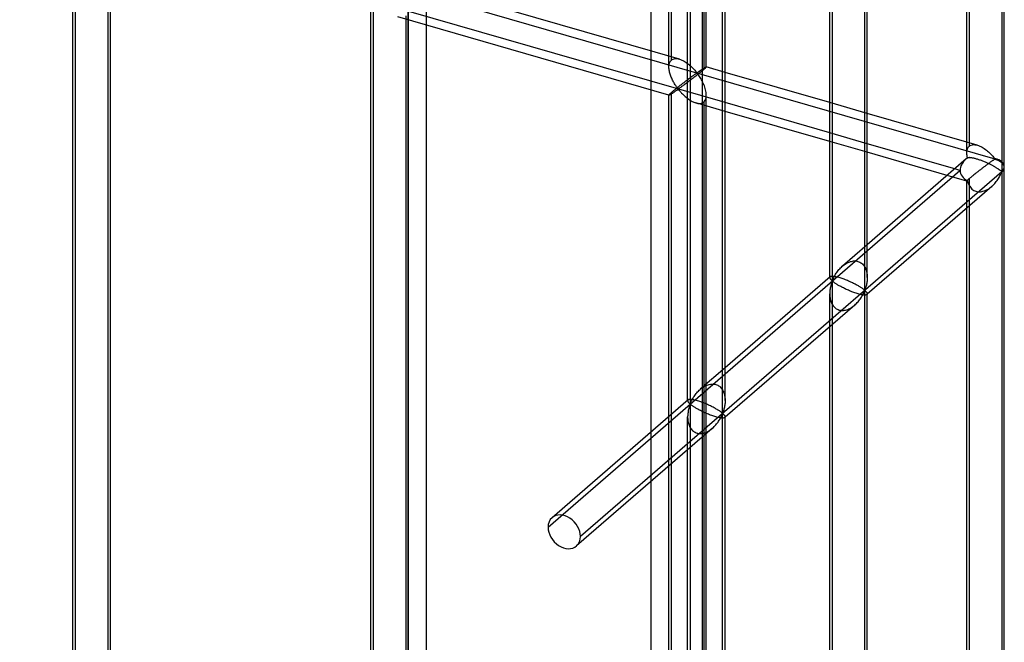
# Model space of a CAD drawing. Header units: millimetres. Extents: x -626 to 636, y -726 to 753.
# Tile 16 of 84: x 505 to 636, y -305 to -222. Entities that reach past the tile are written whole.
import ezdxf

# ---------------------------------------------------------------- set-up
doc = ezdxf.new("R2010")
doc.units = ezdxf.units.MM
doc.layers.add('MAIN-1', color=7, linetype='Continuous')
doc.layers.add('MAIN-2', color=7, linetype='Continuous')

msp = doc.modelspace()

# ---------------------------------------------------------------- linework, layer by layer
at = {"layer": 'MAIN-1'}
for p, q in [((595.8, 439.28), (595.8, -552.32)), ((635.81, -82.75), (635.81, -241.76)), ((636.15, -241.13), (636.15, -82.13)), ((631.15, -239.32), (631.15, -87.53)), ((617.51, -257.61), (617.51, -98.6)), ((617.85, -255.96), (617.85, -98.99)), ((612.85, -255.9), (612.85, -103.38)), ((598.54, -274.04), (598.54, -115.03)), ((598.87, -272.39), (598.87, -115.43)), ((612.85, -232.59), (598.87, -228.55)), ((612.85, -236.63), (598.87, -232.6)), ((612.85, -237.79), (598.87, -233.76)), ((631.15, -237.87), (617.85, -234.03)), ((629.53, -241.45), (617.85, -238.08)), ((628.53, -242.32), (617.85, -239.23)), ((631.06, -240.12), (617.85, -251.57)), ((631.15, -239.43), (631.15, -239.32)), ((631.16, -239.54), (631.15, -239.43)), ((631.17, -239.65), (631.16, -239.54)), ((631.19, -239.76), (631.17, -239.65)), ((631.21, -239.88), (631.19, -239.76)), ((631.23, -239.99), (631.21, -239.88)), ((631.26, -239.97), (631.23, -239.99)), ((631.29, -239.97), (631.26, -239.97)), ((631.32, -239.96), (631.29, -239.97)), ((631.36, -239.95), (631.32, -239.96)), ((631.4, -239.95), (631.36, -239.95)), ((631.45, -239.94), (631.4, -239.95)), ((631.5, -239.94), (631.45, -239.94)), ((631.56, -239.95), (631.5, -239.94)), ((631.62, -239.95), (631.56, -239.95)), ((631.69, -239.96), (631.62, -239.95)), ((631.76, -239.97), (631.69, -239.96)), ((631.83, -239.98), (631.76, -239.97)), ((631.91, -239.99), (631.83, -239.98)), ((631.99, -240.01), (631.91, -239.99)), ((632.08, -240.03), (631.99, -240.01)), ((632.17, -240.05), (632.08, -240.03)), ((632.26, -240.07), (632.17, -240.05)), ((632.35, -240.1), (632.26, -240.07)), ((632.45, -240.13), (632.35, -240.1)), ((632.55, -240.16), (632.45, -240.13)), ((632.65, -240.19), (632.55, -240.16)), ((632.76, -240.22), (632.65, -240.19)), ((632.86, -240.26), (632.76, -240.22)), ((632.97, -240.3), (632.86, -240.26)), ((633.08, -240.34), (632.97, -240.3)), ((633.19, -240.38), (633.08, -240.34)), ((633.29, -240.42), (633.19, -240.38)), ((633.4, -240.47), (633.29, -240.42)), ((633.51, -240.51), (633.4, -240.47)), ((633.62, -240.56), (633.51, -240.51)), ((633.72, -240.6), (633.62, -240.56)), ((635.81, -241.82), (595.8, -276.47)), ((633.82, -240.65), (633.72, -240.6)), ((633.92, -240.69), (633.82, -240.65)), ((634.02, -240.74), (633.92, -240.69)), ((634.12, -240.78), (634.02, -240.74)), ((634.21, -240.83), (634.12, -240.78)), ((634.3, -240.87), (634.21, -240.83)), ((634.39, -240.92), (634.3, -240.87)), ((634.47, -240.96), (634.39, -240.92)), ((634.56, -241.01), (634.47, -240.96)), ((634.64, -241.05), (634.56, -241.01)), ((634.72, -241.09), (634.64, -241.05)), ((634.8, -241.14), (634.72, -241.09)), ((634.87, -241.18), (634.8, -241.14)), ((634.94, -241.22), (634.87, -241.18)), ((635.01, -241.26), (634.94, -241.22)), ((635.08, -241.3), (635.01, -241.26)), ((635.15, -241.34), (635.08, -241.3)), ((635.21, -241.38), (635.15, -241.34)), ((635.27, -241.42), (635.21, -241.38)), ((635.32, -241.45), (635.27, -241.42)), ((635.37, -241.49), (635.32, -241.45)), ((635.43, -241.52), (635.37, -241.49)), ((635.47, -241.56), (635.43, -241.52)), ((635.52, -241.59), (635.47, -241.56)), ((635.56, -241.62), (635.52, -241.59)), ((635.6, -241.65), (635.56, -241.62)), ((635.64, -241.67), (635.6, -241.65)), ((635.68, -241.7), (635.64, -241.67)), ((635.71, -241.72), (635.68, -241.7)), ((635.74, -241.75), (635.71, -241.72)), ((635.77, -241.76), (635.74, -241.75)), ((635.81, -241.76), (635.77, -241.76)), ((636.15, -400.27), (636.15, -241.27)), ((634.97, -243.27), (635.08, -243.13)), ((635.08, -243.13), (635.18, -243)), ((635.18, -243), (635.28, -242.86)), ((635.28, -242.86), (635.36, -242.72)), ((635.36, -242.72), (635.45, -242.59)), ((635.45, -242.59), (635.52, -242.45)), ((635.52, -242.45), (635.59, -242.33)), ((635.59, -242.33), (635.65, -242.2)), ((635.65, -242.2), (635.7, -242.09)), ((635.7, -242.09), (635.75, -241.98)), ((635.75, -241.98), (635.81, -241.88)), ((635.81, -241.88), (635.81, -400.89)), ((634.47, -243.79), (617.85, -258.19)), ((634.47, -243.79), (634.61, -243.66)), ((634.61, -243.66), (634.73, -243.54)), ((634.73, -243.54), (634.86, -243.41)), ((634.86, -243.41), (634.97, -243.27)), ((631.15, -398.45), (631.15, -246.67)), ((612.89, -255.86), (598.87, -268)), ((612.92, -255.84), (612.89, -255.86)), ((612.95, -255.83), (612.92, -255.84)), ((612.99, -255.81), (612.95, -255.83)), ((613.03, -255.8), (612.99, -255.81)), ((613.09, -255.8), (613.03, -255.8)), ((613.15, -255.79), (613.09, -255.8)), ((613.22, -255.79), (613.15, -255.79)), ((613.3, -255.8), (613.22, -255.79)), ((613.39, -255.81), (613.3, -255.8)), ((613.49, -255.82), (613.39, -255.81)), ((613.59, -255.84), (613.49, -255.82)), ((613.7, -255.86), (613.59, -255.84)), ((613.82, -255.89), (613.7, -255.86)), ((613.95, -255.92), (613.82, -255.89)), ((614.08, -255.95), (613.95, -255.92)), ((614.21, -255.99), (614.08, -255.95)), ((614.35, -256.04), (614.21, -255.99)), ((614.49, -256.08), (614.35, -256.04)), ((614.63, -256.13), (614.49, -256.08)), ((614.78, -256.19), (614.63, -256.13)), ((614.93, -256.24), (614.78, -256.19)), ((615.07, -256.3), (614.93, -256.24)), ((615.22, -256.36), (615.07, -256.3)), ((617.83, -256.28), (617.82, -256.42)), ((617.84, -256.13), (617.83, -256.28)), ((617.85, -255.98), (617.84, -256.13)), ((615.36, -256.42), (615.22, -256.36)), ((615.5, -256.49), (615.36, -256.42)), ((615.64, -256.55), (615.5, -256.49)), ((615.77, -256.61), (615.64, -256.55)), ((615.9, -256.67), (615.77, -256.61)), ((616.02, -256.73), (615.9, -256.67)), ((616.14, -256.79), (616.02, -256.73)), ((616.25, -256.85), (616.14, -256.79)), ((616.36, -256.91), (616.25, -256.85)), ((616.47, -256.97), (616.36, -256.91)), ((616.57, -257.03), (616.47, -256.97)), ((616.67, -257.08), (616.57, -257.03)), ((616.76, -257.14), (616.67, -257.08)), ((616.85, -257.19), (616.76, -257.14)), ((616.93, -257.24), (616.85, -257.19)), ((617.01, -257.29), (616.93, -257.24)), ((617.08, -257.34), (617.01, -257.29)), ((617.15, -257.39), (617.08, -257.34)), ((617.21, -257.43), (617.15, -257.39)), ((617.27, -257.47), (617.21, -257.43)), ((617.33, -257.51), (617.27, -257.47)), ((617.37, -257.55), (617.33, -257.51)), ((617.42, -257.58), (617.37, -257.55)), ((617.46, -257.6), (617.42, -257.58)), ((617.51, -257.61), (617.46, -257.6)), ((617.56, -257.52), (617.51, -257.61)), ((617.6, -257.42), (617.56, -257.52)), ((617.63, -257.32), (617.6, -257.42)), ((617.66, -257.2), (617.63, -257.32)), ((617.7, -257.09), (617.66, -257.2)), ((617.73, -256.96), (617.7, -257.09)), ((617.75, -256.83), (617.73, -256.96)), ((617.78, -256.7), (617.75, -256.83)), ((617.8, -256.56), (617.78, -256.7)), ((617.82, -256.42), (617.8, -256.56)), ((616.72, -259.06), (616.81, -258.94)), ((616.81, -258.94), (616.9, -258.82)), ((616.9, -258.82), (616.98, -258.7)), ((616.98, -258.7), (617.06, -258.58)), ((617.06, -258.58), (617.13, -258.46)), ((617.13, -258.46), (617.2, -258.34)), ((617.2, -258.34), (617.26, -258.23)), ((617.26, -258.23), (617.32, -258.12)), ((617.32, -258.12), (617.37, -258.01)), ((617.37, -258.01), (617.42, -257.91)), ((617.42, -257.91), (617.46, -257.82)), ((617.46, -257.82), (617.51, -257.73)), ((617.51, -257.73), (617.56, -257.73)), ((617.51, -416.74), (617.51, -257.73)), ((617.56, -257.73), (617.6, -257.76)), ((617.6, -257.76), (617.63, -257.79)), ((617.63, -257.79), (617.66, -257.82)), ((617.66, -257.82), (617.7, -257.85)), ((617.7, -257.85), (617.73, -257.89)), ((617.73, -257.89), (617.75, -257.92)), ((617.75, -257.92), (617.78, -257.96)), ((617.78, -257.96), (617.8, -257.99)), ((617.8, -257.99), (617.82, -258.03)), ((617.82, -258.03), (617.83, -258.06)), ((617.83, -258.06), (617.84, -258.09)), ((617.84, -258.09), (617.85, -258.12)), ((617.85, -415.09), (617.85, -258.13)), ((616.17, -259.64), (598.87, -274.62)), ((616.18, -259.63), (616.29, -259.52)), ((616.29, -259.52), (616.41, -259.41)), ((616.41, -259.41), (616.52, -259.3)), ((616.52, -259.3), (616.62, -259.18)), ((616.62, -259.18), (616.72, -259.06)), ((612.85, -415.03), (612.85, -262.51)), ((595.95, -272.67), (595.8, -272.62)), ((596.09, -272.73), (595.95, -272.67)), ((596.24, -272.79), (596.09, -272.73)), ((596.38, -272.85), (596.24, -272.79)), ((596.52, -272.92), (596.38, -272.85)), ((596.66, -272.98), (596.52, -272.92)), ((596.79, -273.04), (596.66, -272.98)), ((596.92, -273.1), (596.79, -273.04)), ((597.04, -273.16), (596.92, -273.1)), ((597.16, -273.22), (597.04, -273.16)), ((597.28, -273.28), (597.16, -273.22)), ((597.39, -273.34), (597.28, -273.28)), ((597.49, -273.4), (597.39, -273.34)), ((597.6, -273.46), (597.49, -273.4)), ((598.75, -273.4), (598.72, -273.52)), ((598.78, -273.27), (598.75, -273.4)), ((598.8, -273.13), (598.78, -273.27)), ((598.83, -272.99), (598.8, -273.13)), ((598.84, -272.85), (598.83, -272.99)), ((598.86, -272.71), (598.84, -272.85)), ((598.87, -272.57), (598.86, -272.71)), ((598.87, -272.42), (598.87, -272.57)), ((597.69, -273.52), (597.6, -273.46)), ((597.79, -273.57), (597.69, -273.52)), ((597.87, -273.62), (597.79, -273.57)), ((597.96, -273.68), (597.87, -273.62)), ((598.03, -273.73), (597.96, -273.68)), ((598.11, -273.77), (598.03, -273.73)), ((598.18, -273.82), (598.11, -273.77)), ((598.24, -273.86), (598.18, -273.82)), ((598.22, -274.77), (598.29, -274.66)), ((598.3, -273.91), (598.24, -273.86)), ((598.29, -274.66), (598.34, -274.55)), ((598.35, -273.94), (598.3, -273.91)), ((598.34, -274.55), (598.39, -274.44)), ((598.4, -273.98), (598.35, -273.94)), ((598.39, -274.44), (598.44, -274.34)), ((598.44, -274.01), (598.4, -273.98)), ((598.49, -274.04), (598.44, -274.01)), ((598.44, -274.34), (598.48, -274.25)), ((598.48, -274.25), (598.54, -274.16)), ((598.54, -274.04), (598.49, -274.04)), ((598.58, -273.95), (598.54, -274.04)), ((598.54, -274.16), (598.58, -274.16)), ((598.54, -433.17), (598.54, -274.16)), ((598.62, -273.85), (598.58, -273.95)), ((598.58, -274.16), (598.62, -274.19)), ((598.65, -273.75), (598.62, -273.85)), ((598.62, -274.19), (598.65, -274.22)), ((598.69, -273.64), (598.65, -273.75)), ((598.65, -274.22), (598.69, -274.25)), ((598.72, -273.52), (598.69, -273.64)), ((598.69, -274.25), (598.72, -274.28)), ((598.72, -274.28), (598.75, -274.32)), ((598.75, -274.32), (598.78, -274.35)), ((598.78, -274.35), (598.8, -274.39)), ((598.8, -274.39), (598.83, -274.42)), ((598.83, -274.42), (598.84, -274.46)), ((598.84, -274.46), (598.86, -274.49)), ((598.86, -274.49), (598.87, -274.52)), ((598.87, -274.52), (598.87, -274.55)), ((598.87, -431.52), (598.87, -274.56)), ((597.2, -276.06), (597.32, -275.96)), ((597.32, -275.96), (597.43, -275.85)), ((597.43, -275.85), (597.54, -275.73)), ((597.54, -275.73), (597.65, -275.61)), ((597.65, -275.61), (597.74, -275.49)), ((597.74, -275.49), (597.84, -275.37)), ((597.84, -275.37), (597.93, -275.25)), ((597.93, -275.25), (598.01, -275.13)), ((598.01, -275.13), (598.08, -275.01)), ((598.08, -275.01), (598.16, -274.89)), ((598.16, -274.89), (598.22, -274.77)), ((597.19, -276.07), (595.8, -277.28))]:
    msp.add_line(p, q, dxfattribs=at)
for start, end in [(359.9973, 1.6212), (358.1267, 359.9973)]:
    msp.add_arc((633.65, -241.19), 2.5, start, end, dxfattribs=at)
for centre, major_axis, ratio, start_param, end_param in [((633.65, -241.19), (-3.38, -0.74), 0.615841, -0.920333, -0.848876), ((633.65, -241.13), (-2.5, 0), 0.5, 2.617994, 3.141499), ((633.65, -241.19), (2.5, 0), 0.5, -0.523599, -0.000094), ((633.65, -241.26), (2.5, 0), 0.5, -0.523599, -0.017746), ((633.65, -241.19), (1.64, -1.89), 0.75, 0.713724, 0.74201), ((633.65, -241.19), (1.64, -1.89), 0.75, 0.685439, 0.713724)]:
    msp.add_ellipse(centre, major_axis=major_axis, ratio=ratio, start_param=start_param, end_param=end_param, dxfattribs=at)
at = {"layer": 'MAIN-2'}
for p, q in [((588.97, 434.03), (588.97, -548.91)), ((556.49, 410.93), (556.49, -507.06)), ((558.99, -504.89), (558.99, 351.34)), ((-319.9, 35.51), (634.9, -240.11)), ((591.7, -226.92), (591.7, -72.12)), ((591.36, -227.83), (591.36, -72.45)), ((596.03, -73.37), (596.03, -228.17)), ((596.36, -227.83), (596.36, -72.45)), ((631.48, -238.4), (631.48, -83.6)), ((613.18, -97.35), (613.18, -256.36)), ((594.21, -113.78), (594.21, -272.79)), ((593.87, -272.39), (593.87, -115.43)), ((598.87, -232.6), (358.99, -163.35)), ((511.8, -364), (511.8, -208.62)), ((512.13, -363.08), (512.13, -208.28)), ((516.8, -364), (516.8, -208.62)), ((516.46, -209.53), (516.46, -364.33)), ((592.76, -226.79), (556.57, -216.34)), ((551.58, -375.48), (551.58, -220.1)), ((551.92, -374.57), (551.92, -219.77)), ((556.58, -375.48), (556.58, -220.1)), ((591.37, -231.59), (555.19, -221.15)), ((556.24, -221.02), (556.24, -375.82)), ((591.41, -227.43), (591.44, -227.31)), ((591.44, -227.31), (591.49, -227.19)), ((591.49, -227.19), (591.55, -227.09)), ((591.55, -227.09), (591.62, -227)), ((591.62, -227), (591.7, -226.92)), ((591.7, -226.92), (591.82, -226.84)), ((591.82, -226.84), (591.95, -226.78)), ((591.95, -226.78), (592.09, -226.74)), ((592.09, -226.74), (592.25, -226.72)), ((592.25, -226.72), (592.42, -226.72)), ((592.42, -226.72), (592.59, -226.75)), ((592.59, -226.75), (592.76, -226.79)), ((592.76, -226.79), (592.92, -226.84)), ((592.92, -226.84), (593.08, -226.91)), ((593.08, -226.91), (593.24, -226.98)), ((593.24, -226.98), (593.39, -227.06)), ((593.39, -227.06), (593.54, -227.15)), ((593.54, -227.15), (593.69, -227.25)), ((593.69, -227.25), (593.84, -227.36)), ((593.84, -227.36), (593.98, -227.47)), ((591.36, -227.85), (591.37, -227.7)), ((591.37, -227.98), (591.36, -227.85)), ((591.37, -227.7), (591.38, -227.56)), ((591.38, -228.12), (591.37, -227.98)), ((591.38, -227.56), (591.41, -227.43)), ((591.4, -228.26), (591.38, -228.12)), ((591.43, -228.4), (591.4, -228.26)), ((591.46, -228.53), (591.43, -228.4)), ((591.49, -228.67), (591.46, -228.53)), ((591.53, -228.8), (591.49, -228.67)), ((593.98, -227.47), (594.12, -227.58)), ((594.12, -227.58), (594.25, -227.7)), ((594.25, -227.7), (594.38, -227.81)), ((594.38, -227.81), (594.5, -227.93)), ((594.5, -227.93), (594.62, -228.05)), ((594.62, -228.05), (594.73, -228.17)), ((594.73, -228.17), (594.83, -228.28)), ((594.83, -228.28), (594.92, -228.38)), ((594.92, -228.38), (595.01, -228.48)), ((595, -228.72), (594.95, -228.75)), ((595.05, -228.7), (595, -228.72)), ((595.01, -228.48), (595.11, -228.57)), ((595.11, -228.69), (595.05, -228.7)), ((595.11, -228.57), (595.18, -228.56)), ((595.21, -228.78), (595.11, -228.69)), ((595.18, -228.56), (595.22, -228.53)), ((595.22, -228.53), (595.27, -228.51)), ((595.27, -228.51), (595.32, -228.48)), ((595.32, -228.48), (595.36, -228.45)), ((595.44, -228.65), (595.33, -228.75)), ((595.36, -228.45), (595.41, -228.41)), ((595.41, -228.41), (595.46, -228.38)), ((595.56, -228.56), (595.44, -228.65)), ((595.46, -228.38), (595.51, -228.35)), ((595.51, -228.35), (595.55, -228.31)), ((595.55, -228.31), (595.6, -228.28)), ((595.66, -228.48), (595.56, -228.56)), ((595.6, -228.28), (595.65, -228.25)), ((595.65, -228.25), (595.7, -228.22)), ((595.76, -228.39), (595.66, -228.48)), ((595.7, -228.22), (595.75, -228.18)), ((595.75, -228.18), (595.8, -228.15)), ((595.86, -228.31), (595.76, -228.39)), ((595.8, -228.15), (595.84, -228.12)), ((595.84, -228.12), (595.89, -228.09)), ((595.95, -228.24), (595.86, -228.31)), ((595.89, -228.09), (595.93, -228.06)), ((595.93, -228.06), (595.98, -228.03)), ((596.03, -228.17), (595.95, -228.24)), ((595.98, -228.03), (596.02, -228.01)), ((596.02, -228.01), (596.06, -227.98)), ((596.09, -228.12), (596.03, -228.17)), ((596.06, -227.98), (596.1, -227.96)), ((596.14, -228.07), (596.09, -228.12)), ((596.1, -227.96), (596.13, -227.94)), ((596.13, -227.94), (596.17, -227.92)), ((596.19, -228.03), (596.14, -228.07)), ((596.17, -227.92), (596.2, -227.9)), ((596.23, -227.99), (596.19, -228.03)), ((596.2, -227.9), (596.23, -227.88)), ((596.23, -227.88), (596.26, -227.87)), ((596.27, -227.95), (596.23, -227.99)), ((596.26, -227.87), (596.28, -227.85)), ((596.3, -227.92), (596.27, -227.95)), ((596.28, -227.85), (596.3, -227.84)), ((596.3, -227.84), (596.32, -227.84)), ((596.32, -227.9), (596.3, -227.92)), ((596.32, -227.84), (596.34, -227.83)), ((596.34, -227.87), (596.32, -227.9)), ((596.34, -227.83), (596.35, -227.83)), ((596.35, -227.86), (596.34, -227.87)), ((596.35, -227.83), (596.36, -227.83)), ((596.36, -227.84), (596.35, -227.86)), ((596.36, -227.83), (596.36, -227.83)), ((596.36, -227.83), (596.36, -227.83)), ((596.36, -227.83), (596.36, -227.83)), ((596.36, -227.83), (596.36, -227.83)), ((596.36, -227.83), (596.36, -227.83)), ((596.36, -227.83), (596.36, -227.83)), ((596.36, -227.83), (596.36, -227.84)), ((598.87, -228.55), (596.36, -227.83)), ((591.58, -228.94), (591.53, -228.8)), ((591.63, -229.08), (591.58, -228.94)), ((591.68, -229.21), (591.63, -229.08)), ((591.74, -229.35), (591.68, -229.21)), ((591.8, -229.48), (591.74, -229.35)), ((591.86, -229.61), (591.8, -229.48)), ((591.93, -229.73), (591.86, -229.61)), ((592, -229.85), (591.93, -229.73)), ((592.06, -229.97), (592, -229.85)), ((592.13, -230.09), (592.06, -229.97)), ((593.26, -230), (593.18, -230.06)), ((593.35, -229.94), (593.26, -230)), ((593.43, -229.87), (593.35, -229.94)), ((593.51, -229.81), (593.43, -229.87)), ((593.6, -229.75), (593.51, -229.81)), ((593.66, -230.03), (593.55, -230.11)), ((593.68, -229.68), (593.6, -229.75)), ((593.77, -229.95), (593.66, -230.03)), ((593.76, -229.62), (593.68, -229.68)), ((593.84, -229.56), (593.76, -229.62)), ((593.88, -229.86), (593.77, -229.95)), ((593.92, -229.5), (593.84, -229.56)), ((593.99, -229.78), (593.88, -229.86)), ((594, -229.44), (593.92, -229.5)), ((594.11, -229.69), (593.99, -229.78)), ((594.07, -229.39), (594, -229.44)), ((594.15, -229.33), (594.07, -229.39)), ((594.23, -229.6), (594.11, -229.69)), ((594.22, -229.28), (594.15, -229.33)), ((594.29, -229.23), (594.22, -229.28)), ((594.35, -229.51), (594.23, -229.6)), ((594.36, -229.17), (594.29, -229.23)), ((594.47, -229.42), (594.35, -229.51)), ((594.43, -229.12), (594.36, -229.17)), ((594.5, -229.08), (594.43, -229.12)), ((594.59, -229.33), (594.47, -229.42)), ((594.56, -229.03), (594.5, -229.08)), ((594.63, -228.98), (594.56, -229.03)), ((594.71, -229.23), (594.59, -229.33)), ((594.69, -228.94), (594.63, -228.98)), ((594.74, -228.9), (594.69, -228.94)), ((594.83, -229.14), (594.71, -229.23)), ((594.8, -228.86), (594.74, -228.9)), ((594.85, -228.82), (594.8, -228.86)), ((594.96, -229.04), (594.83, -229.14)), ((594.9, -228.79), (594.85, -228.82)), ((594.95, -228.75), (594.9, -228.79)), ((595.08, -228.94), (594.96, -229.04)), ((595.21, -228.84), (595.08, -228.94)), ((595.33, -228.75), (595.21, -228.84)), ((595.29, -228.88), (595.21, -228.78)), ((595.38, -228.99), (595.29, -228.88)), ((595.46, -229.12), (595.38, -228.99)), ((595.55, -229.25), (595.46, -229.12)), ((595.63, -229.39), (595.55, -229.25)), ((595.72, -229.54), (595.63, -229.39)), ((595.8, -229.69), (595.72, -229.54)), ((595.88, -229.85), (595.8, -229.69)), ((595.96, -230.02), (595.88, -229.85)), ((596.04, -230.19), (595.96, -230.02)), ((591.62, -231.32), (591.55, -231.38)), ((591.7, -231.25), (591.62, -231.32)), ((591.75, -231.2), (591.7, -231.25)), ((591.7, -386.05), (591.7, -231.25)), ((591.81, -231.15), (591.75, -231.2)), ((591.75, -231.39), (591.81, -231.35)), ((591.88, -231.1), (591.81, -231.15)), ((591.81, -231.35), (591.87, -231.31)), ((591.87, -231.31), (591.94, -231.27)), ((591.94, -231.04), (591.88, -231.1)), ((592.01, -230.99), (591.94, -231.04)), ((591.94, -231.27), (592, -231.22)), ((592, -231.22), (592.07, -231.18)), ((592.09, -230.93), (592.01, -230.99)), ((592.07, -231.18), (592.14, -231.13)), ((592.16, -230.87), (592.09, -230.93)), ((592.2, -230.2), (592.13, -230.09)), ((592.14, -231.13), (592.2, -231.08)), ((592.24, -230.8), (592.16, -230.87)), ((592.27, -230.3), (592.2, -230.2)), ((592.2, -231.08), (592.27, -231.04)), ((592.32, -230.74), (592.24, -230.8)), ((592.33, -230.4), (592.27, -230.3)), ((592.27, -231.04), (592.34, -230.99)), ((592.4, -230.67), (592.32, -230.74)), ((592.4, -230.49), (592.33, -230.4)), ((592.34, -230.99), (592.4, -230.95)), ((592.46, -230.58), (592.4, -230.49)), ((592.49, -230.6), (592.4, -230.67)), ((592.4, -230.95), (592.47, -230.91)), ((592.53, -230.66), (592.46, -230.58)), ((592.47, -230.91), (592.53, -230.87)), ((592.57, -230.54), (592.49, -230.6)), ((592.61, -230.73), (592.53, -230.66)), ((592.53, -230.87), (592.61, -230.85)), ((592.66, -230.47), (592.57, -230.54)), ((592.69, -230.71), (592.61, -230.73)), ((592.61, -230.85), (592.7, -230.92)), ((592.74, -230.4), (592.66, -230.47)), ((592.76, -230.67), (592.69, -230.71)), ((592.7, -230.92), (592.77, -230.99)), ((592.83, -230.33), (592.74, -230.4)), ((592.83, -230.63), (592.76, -230.67)), ((592.77, -230.99), (592.84, -231.07)), ((592.92, -230.26), (592.83, -230.33)), ((592.91, -230.58), (592.83, -230.63)), ((592.84, -231.07), (592.91, -231.16)), ((592.99, -230.52), (592.91, -230.58)), ((592.91, -231.16), (592.99, -231.24)), ((593.01, -230.2), (592.92, -230.26)), ((593.07, -230.46), (592.99, -230.52)), ((592.99, -231.24), (593.07, -231.33)), ((593.09, -230.13), (593.01, -230.2)), ((593.16, -230.4), (593.07, -230.46)), ((593.07, -231.33), (593.16, -231.43)), ((593.18, -230.06), (593.09, -230.13)), ((593.25, -230.33), (593.16, -230.4)), ((593.35, -230.26), (593.25, -230.33)), ((593.45, -230.19), (593.35, -230.26)), ((593.55, -230.11), (593.45, -230.19)), ((596.1, -230.36), (596.04, -230.19)), ((596.17, -230.53), (596.1, -230.36)), ((596.22, -230.71), (596.17, -230.53)), ((596.27, -230.88), (596.22, -230.71)), ((596.31, -231.05), (596.27, -230.88)), ((596.34, -231.23), (596.31, -231.05)), ((596.36, -231.4), (596.34, -231.23)), ((591.37, -231.57), (591.36, -231.59)), ((591.36, -231.59), (591.36, -231.59)), ((591.36, -231.59), (591.37, -231.59)), ((591.36, -386.97), (591.36, -231.59)), ((591.38, -231.55), (591.37, -231.57)), ((591.37, -231.59), (591.37, -231.59)), ((591.37, -231.59), (591.37, -231.59)), ((591.37, -231.59), (591.37, -231.59)), ((591.37, -231.59), (591.37, -231.59)), ((591.37, -231.59), (591.38, -231.59)), ((591.41, -231.52), (591.38, -231.55)), ((591.38, -231.59), (591.4, -231.59)), ((591.4, -231.59), (591.43, -231.57)), ((591.44, -231.48), (591.41, -231.52)), ((591.43, -231.57), (591.46, -231.56)), ((591.49, -231.44), (591.44, -231.48)), ((591.46, -231.56), (591.5, -231.54)), ((591.55, -231.38), (591.49, -231.44)), ((591.5, -231.54), (591.54, -231.52)), ((591.54, -231.52), (591.58, -231.49)), ((591.58, -231.49), (591.64, -231.46)), ((591.64, -231.46), (591.69, -231.42)), ((591.69, -231.42), (591.75, -231.39)), ((593.16, -231.43), (593.26, -231.52)), ((593.26, -231.52), (593.35, -231.61)), ((593.35, -231.61), (593.45, -231.7)), ((593.45, -231.7), (593.55, -231.79)), ((593.55, -231.79), (593.66, -231.88)), ((593.66, -231.88), (593.77, -231.97)), ((593.77, -231.97), (593.88, -232.06)), ((593.88, -232.06), (594, -232.14)), ((594, -232.14), (594.11, -232.22)), ((594.11, -232.22), (594.23, -232.29)), ((594.23, -232.29), (594.35, -232.36)), ((594.35, -232.36), (594.47, -232.43)), ((594.47, -232.43), (594.59, -232.49)), ((594.59, -232.49), (594.71, -232.54)), ((594.71, -232.54), (594.84, -232.59)), ((594.84, -232.59), (594.96, -232.63)), ((594.96, -232.63), (595.1, -232.66)), ((598.87, -233.76), (594.97, -232.63)), ((595.1, -232.66), (595.24, -232.69)), ((595.62, -232.69), (595.73, -232.66)), ((595.73, -232.66), (595.84, -232.62)), ((595.84, -232.62), (595.94, -232.57)), ((595.94, -232.57), (596.03, -232.5)), ((596.03, -232.5), (596.13, -232.39)), ((596.03, -232.5), (596.03, -387.3)), ((596.13, -232.39), (596.22, -232.26)), ((596.22, -232.26), (596.28, -232.11)), ((596.28, -232.11), (596.33, -231.94)), ((596.33, -231.94), (596.35, -231.76)), ((596.35, -231.76), (596.36, -231.57)), ((596.36, -231.57), (596.36, -231.4)), ((596.36, -386.97), (596.36, -231.59)), ((617.85, -234.03), (612.85, -232.59)), ((595.24, -232.69), (595.37, -232.7)), ((595.37, -232.7), (595.5, -232.7)), ((595.5, -232.7), (595.62, -232.69)), ((617.85, -238.08), (612.85, -236.63)), ((617.85, -239.23), (612.85, -237.79)), ((632.54, -238.27), (631.15, -237.87)), ((631.15, -239.22), (631.16, -239.11)), ((631.15, -239.32), (631.15, -239.22)), ((631.16, -239.11), (631.17, -239.02)), ((631.17, -239.02), (631.19, -238.92)), ((631.19, -238.92), (631.22, -238.83)), ((631.22, -238.83), (631.25, -238.75)), ((631.25, -238.75), (631.28, -238.67)), ((631.28, -238.67), (631.32, -238.59)), ((631.32, -238.59), (631.37, -238.52)), ((631.37, -238.52), (631.42, -238.46)), ((631.42, -238.46), (631.48, -238.4)), ((631.48, -238.4), (631.6, -238.32)), ((631.6, -238.32), (631.73, -238.26)), ((631.73, -238.26), (631.88, -238.22)), ((631.88, -238.22), (632.03, -238.2)), ((632.03, -238.2), (632.2, -238.21)), ((632.2, -238.21), (632.37, -238.23)), ((632.37, -238.23), (632.55, -238.28)), ((632.55, -238.28), (632.71, -238.33)), ((632.71, -238.33), (632.86, -238.39)), ((632.86, -238.39), (633.02, -238.47)), ((633.02, -238.47), (633.17, -238.55)), ((633.17, -238.55), (633.32, -238.64)), ((633.32, -238.64), (633.47, -238.74)), ((633.47, -238.74), (633.62, -238.84)), ((633.62, -238.84), (633.76, -238.95)), ((633.76, -238.95), (633.9, -239.07)), ((633.9, -239.07), (634.04, -239.18)), ((634.04, -239.18), (634.16, -239.3)), ((634.16, -239.3), (634.29, -239.42)), ((634.28, -240.56), (634.21, -240.61)), ((634.35, -240.51), (634.28, -240.56)), ((634.29, -239.42), (634.4, -239.53)), ((634.41, -240.47), (634.35, -240.51)), ((634.4, -239.53), (634.51, -239.65)), ((634.47, -240.42), (634.41, -240.47)), ((634.53, -240.38), (634.47, -240.42)), ((634.51, -239.65), (634.61, -239.76)), ((634.58, -240.34), (634.53, -240.38)), ((634.64, -240.31), (634.58, -240.34)), ((634.61, -239.76), (634.7, -239.87)), ((634.69, -240.27), (634.64, -240.31)), ((634.74, -240.24), (634.69, -240.27)), ((634.7, -239.87), (634.79, -239.96)), ((634.78, -240.21), (634.74, -240.24)), ((634.83, -240.18), (634.78, -240.21)), ((634.79, -239.96), (634.9, -240.05)), ((634.9, -240.17), (634.83, -240.18)), ((575.23, -289.28), (630.23, -241.65)), ((630.23, -241.65), (629.53, -241.45)), ((632.61, -241.82), (632.53, -241.88)), ((632.7, -241.75), (632.61, -241.82)), ((632.79, -241.68), (632.7, -241.75)), ((632.88, -241.61), (632.79, -241.68)), ((632.96, -241.55), (632.88, -241.61)), ((633.04, -241.48), (632.96, -241.55)), ((633.13, -241.42), (633.04, -241.48)), ((633.21, -241.36), (633.13, -241.42)), ((633.3, -241.29), (633.21, -241.36)), ((633.38, -241.23), (633.3, -241.29)), ((633.46, -241.17), (633.38, -241.23)), ((633.54, -241.11), (633.46, -241.17)), ((633.62, -241.05), (633.54, -241.11)), ((633.7, -240.99), (633.62, -241.05)), ((633.78, -240.93), (633.7, -240.99)), ((633.86, -240.87), (633.78, -240.93)), ((633.93, -240.82), (633.86, -240.87)), ((634.01, -240.76), (633.93, -240.82)), ((634.08, -240.71), (634.01, -240.76)), ((634.15, -240.66), (634.08, -240.71)), ((634.21, -240.61), (634.15, -240.66)), ((631.15, -243.08), (628.53, -242.32)), ((631.16, -243.05), (631.15, -243.06)), ((631.15, -243.06), (631.15, -243.07)), ((631.15, -243.07), (631.15, -243.07)), ((631.15, -243.07), (631.15, -243.07)), ((631.15, -243.07), (631.15, -243.07)), ((631.15, -243.07), (631.15, -243.08)), ((631.15, -246.67), (631.15, -243.07)), ((631.15, -243.08), (631.15, -243.08)), ((631.15, -243.08), (631.15, -243.08)), ((631.15, -243.08), (631.16, -243.08)), ((631.17, -243.03), (631.16, -243.05)), ((631.16, -243.08), (631.17, -243.08)), ((631.19, -243.01), (631.17, -243.03)), ((631.17, -243.08), (631.18, -243.07)), ((631.18, -243.07), (631.2, -243.07)), ((631.22, -242.98), (631.19, -243.01)), ((631.2, -243.07), (631.21, -243.06)), ((631.21, -243.06), (631.23, -243.05)), ((631.25, -242.95), (631.22, -242.98)), ((631.23, -243.05), (631.27, -243.2)), ((631.28, -242.91), (631.25, -242.95)), ((631.32, -242.88), (631.28, -242.91)), ((631.37, -242.83), (631.32, -242.88)), ((631.42, -242.79), (631.37, -242.83)), ((631.48, -242.73), (631.42, -242.79)), ((631.54, -242.69), (631.48, -242.73)), ((631.48, -397.54), (631.48, -242.73)), ((631.6, -242.64), (631.54, -242.69)), ((631.66, -242.58), (631.6, -242.64)), ((631.73, -242.53), (631.66, -242.58)), ((631.8, -242.47), (631.73, -242.53)), ((631.87, -242.41), (631.8, -242.47)), ((631.94, -242.35), (631.87, -242.41)), ((632.02, -242.29), (631.94, -242.35)), ((632.1, -242.22), (632.02, -242.29)), ((632.19, -242.16), (632.1, -242.22)), ((632.27, -242.09), (632.19, -242.16)), ((632.35, -242.02), (632.27, -242.09)), ((632.44, -241.95), (632.35, -242.02)), ((632.53, -241.88), (632.44, -241.95)), ((631.27, -243.2), (631.32, -243.35)), ((631.32, -243.35), (631.38, -243.5)), ((631.38, -243.5), (631.45, -243.64)), ((631.45, -243.64), (631.53, -243.77)), ((631.53, -243.77), (631.62, -243.9)), ((631.62, -243.9), (631.72, -244.02)), ((631.72, -244.02), (631.83, -244.13)), ((631.83, -244.13), (631.95, -244.22)), ((631.95, -244.22), (632.08, -244.31)), ((632.08, -244.31), (632.21, -244.37)), ((632.21, -244.37), (632.35, -244.43)), ((632.35, -244.43), (632.5, -244.47)), ((632.5, -244.47), (632.65, -244.49)), ((632.65, -244.49), (632.81, -244.5)), ((632.81, -244.5), (632.97, -244.5)), ((632.97, -244.5), (633.13, -244.48)), ((633.13, -244.48), (633.29, -244.44)), ((633.29, -244.44), (633.45, -244.39)), ((633.45, -244.39), (633.61, -244.33)), ((633.61, -244.33), (633.77, -244.26)), ((633.77, -244.26), (633.92, -244.18)), ((633.92, -244.18), (634.07, -244.09)), ((634.07, -244.09), (634.21, -243.99)), ((634.21, -243.99), (634.34, -243.89)), ((634.34, -243.89), (634.47, -243.79)), ((617.85, -251.57), (614.53, -254.44)), ((613.97, -255.02), (614.07, -254.9)), ((614.07, -254.9), (614.18, -254.79)), ((614.18, -254.79), (614.29, -254.67)), ((614.29, -254.67), (614.4, -254.56)), ((614.4, -254.56), (614.52, -254.45)), ((614.52, -254.45), (614.63, -254.36)), ((614.63, -254.36), (614.76, -254.26)), ((614.76, -254.26), (614.88, -254.17)), ((614.88, -254.17), (615.02, -254.09)), ((615.02, -254.09), (615.15, -254.01)), ((615.15, -254.01), (615.3, -253.94)), ((615.3, -253.94), (615.44, -253.88)), ((615.44, -253.88), (615.59, -253.83)), ((615.59, -253.83), (615.74, -253.79)), ((615.74, -253.79), (615.88, -253.76)), ((615.88, -253.76), (616.03, -253.74)), ((616.03, -253.74), (616.18, -253.74)), ((616.18, -253.74), (616.32, -253.74)), ((616.32, -253.74), (616.46, -253.76)), ((616.46, -253.76), (616.6, -253.8)), ((616.6, -253.8), (616.73, -253.84)), ((616.73, -253.84), (616.86, -253.9)), ((616.86, -253.9), (616.98, -253.97)), ((616.98, -253.97), (617.09, -254.05)), ((617.09, -254.05), (617.2, -254.14)), ((617.2, -254.14), (617.29, -254.24)), ((617.29, -254.24), (617.38, -254.35)), ((617.38, -254.35), (617.47, -254.47)), ((617.47, -254.47), (617.54, -254.59)), ((617.54, -254.59), (617.6, -254.72)), ((617.6, -254.72), (617.66, -254.86)), ((617.66, -254.86), (617.71, -254.99)), ((617.71, -254.99), (617.75, -255.13)), ((612.86, -255.91), (612.85, -255.93)), ((612.85, -255.93), (612.85, -255.94)), ((612.85, -255.94), (612.85, -255.96)), ((612.85, -255.96), (612.85, -255.99)), ((612.85, -255.99), (612.86, -256.03)), ((612.87, -255.89), (612.86, -255.91)), ((612.86, -256.03), (612.87, -256.06)), ((612.88, -255.88), (612.87, -255.89)), ((612.87, -256.06), (612.89, -256.09)), ((612.89, -255.86), (612.88, -255.88)), ((612.89, -256.09), (612.91, -256.13)), ((612.91, -256.13), (612.94, -256.16)), ((612.94, -256.16), (612.97, -256.2)), ((612.97, -256.2), (613, -256.23)), ((613, -256.23), (613.03, -256.27)), ((613.03, -256.27), (613.06, -256.3)), ((613.06, -256.3), (613.1, -256.33)), ((613.1, -256.33), (613.13, -256.36)), ((613.18, -256.36), (613.23, -256.27)), ((613.23, -256.27), (613.28, -256.17)), ((613.28, -256.17), (613.32, -256.07)), ((613.32, -256.07), (613.38, -255.97)), ((613.38, -255.97), (613.43, -255.86)), ((613.43, -255.86), (613.49, -255.74)), ((613.49, -255.74), (613.56, -255.63)), ((613.56, -255.63), (613.63, -255.51)), ((613.63, -255.51), (613.71, -255.39)), ((613.71, -255.39), (613.79, -255.27)), ((613.79, -255.27), (613.88, -255.15)), ((613.88, -255.15), (613.97, -255.02)), ((617.75, -255.13), (617.78, -255.27)), ((617.78, -255.27), (617.8, -255.41)), ((617.8, -255.41), (617.82, -255.55)), ((617.82, -255.55), (617.84, -255.7)), ((617.84, -255.7), (617.84, -255.84)), ((617.84, -255.84), (617.85, -255.98)), ((612.89, -257.52), (612.87, -257.66)), ((612.91, -257.39), (612.89, -257.52)), ((612.94, -257.25), (612.91, -257.39)), ((612.97, -257.12), (612.94, -257.25)), ((613, -257), (612.97, -257.12)), ((613.03, -256.88), (613, -257)), ((613.06, -256.77), (613.03, -256.88)), ((613.1, -256.67), (613.06, -256.77)), ((613.13, -256.57), (613.1, -256.67)), ((613.13, -256.36), (613.18, -256.36)), ((613.18, -256.48), (613.13, -256.57)), ((613.18, -256.48), (613.18, -415.49)), ((613.23, -256.48), (613.18, -256.48)), ((613.27, -256.51), (613.23, -256.48)), ((613.32, -256.54), (613.27, -256.51)), ((613.37, -256.57), (613.32, -256.54)), ((613.42, -256.61), (613.37, -256.57)), ((613.48, -256.65), (613.42, -256.61)), ((613.54, -256.7), (613.48, -256.65)), ((613.61, -256.74), (613.54, -256.7)), ((613.68, -256.79), (613.61, -256.74)), ((613.76, -256.84), (613.68, -256.79)), ((613.84, -256.89), (613.76, -256.84)), ((613.93, -256.95), (613.84, -256.89)), ((614.02, -257), (613.93, -256.95)), ((614.12, -257.06), (614.02, -257)), ((614.22, -257.12), (614.12, -257.06)), ((614.33, -257.17), (614.22, -257.12)), ((614.44, -257.23), (614.33, -257.17)), ((614.55, -257.29), (614.44, -257.23)), ((614.67, -257.35), (614.55, -257.29)), ((614.79, -257.41), (614.67, -257.35)), ((614.92, -257.47), (614.79, -257.41)), ((615.05, -257.54), (614.92, -257.47)), ((615.19, -257.6), (615.05, -257.54)), ((615.33, -257.66), (615.19, -257.6)), ((612.86, -257.81), (612.85, -257.95)), ((612.85, -257.95), (612.85, -258.1)), ((612.85, -258.1), (612.85, -258.24)), ((612.85, -262.51), (612.85, -258.13)), ((612.85, -258.24), (612.86, -258.39)), ((612.87, -257.66), (612.86, -257.81)), ((612.86, -258.39), (612.87, -258.53)), ((612.87, -258.53), (612.89, -258.68)), ((612.89, -258.68), (612.91, -258.82)), ((612.91, -258.82), (612.95, -258.95)), ((612.95, -258.95), (612.99, -259.09)), ((615.48, -257.72), (615.33, -257.66)), ((615.62, -257.78), (615.48, -257.72)), ((615.77, -257.84), (615.62, -257.78)), ((615.91, -257.9), (615.77, -257.84)), ((616.06, -257.95), (615.91, -257.9)), ((616.2, -258), (616.06, -257.95)), ((616.35, -258.05), (616.2, -258)), ((616.48, -258.09), (616.35, -258.05)), ((616.62, -258.13), (616.48, -258.09)), ((616.75, -258.17), (616.62, -258.13)), ((616.87, -258.2), (616.75, -258.17)), ((616.99, -258.23), (616.87, -258.2)), ((617.1, -258.25), (616.99, -258.23)), ((617.2, -258.27), (617.1, -258.25)), ((617.3, -258.28), (617.2, -258.27)), ((617.39, -258.29), (617.3, -258.28)), ((617.47, -258.29), (617.39, -258.29)), ((617.54, -258.29), (617.47, -258.29)), ((617.6, -258.29), (617.54, -258.29)), ((617.66, -258.28), (617.6, -258.29)), ((617.71, -258.27), (617.66, -258.28)), ((617.75, -258.26), (617.71, -258.27)), ((617.78, -258.24), (617.75, -258.26)), ((617.8, -258.22), (617.78, -258.24)), ((617.85, -258.19), (617.8, -258.22)), ((617.82, -258.21), (617.8, -258.22)), ((617.83, -258.19), (617.82, -258.21)), ((617.84, -258.18), (617.83, -258.19)), ((617.85, -258.12), (617.84, -258.14)), ((617.84, -258.14), (617.84, -258.16)), ((617.84, -258.16), (617.84, -258.18)), ((612.99, -259.09), (613.03, -259.23)), ((613.03, -259.23), (613.09, -259.36)), ((613.09, -259.36), (613.15, -259.49)), ((613.15, -259.49), (613.23, -259.62)), ((613.23, -259.62), (613.31, -259.73)), ((613.31, -259.73), (613.4, -259.84)), ((613.4, -259.84), (613.5, -259.95)), ((613.5, -259.95), (613.6, -260.04)), ((613.6, -260.04), (613.72, -260.12)), ((613.72, -260.12), (613.84, -260.19)), ((613.84, -260.19), (613.96, -260.24)), ((613.96, -260.24), (614.09, -260.29)), ((614.96, -260.3), (615.11, -260.26)), ((615.11, -260.26), (615.25, -260.21)), ((615.25, -260.21), (615.4, -260.14)), ((615.4, -260.14), (615.54, -260.07)), ((615.54, -260.07), (615.68, -260)), ((615.68, -260), (615.81, -259.91)), ((615.81, -259.91), (615.94, -259.82)), ((615.94, -259.82), (616.06, -259.73)), ((616.06, -259.73), (616.18, -259.63)), ((614.09, -260.29), (614.23, -260.32)), ((614.23, -260.32), (614.37, -260.34)), ((614.37, -260.34), (614.51, -260.35)), ((614.51, -260.35), (614.66, -260.34)), ((614.66, -260.34), (614.81, -260.33)), ((614.81, -260.33), (614.96, -260.3)), ((598.87, -268), (595.55, -270.88)), ((595.54, -270.89), (595.66, -270.79)), ((595.66, -270.79), (595.78, -270.69)), ((595.78, -270.69), (595.91, -270.61)), ((595.91, -270.61), (596.04, -270.52)), ((596.04, -270.52), (596.18, -270.44)), ((596.18, -270.44), (596.32, -270.37)), ((596.32, -270.37), (596.47, -270.31)), ((596.47, -270.31), (596.61, -270.26)), ((596.61, -270.26), (596.76, -270.22)), ((596.76, -270.22), (596.91, -270.19)), ((596.91, -270.19), (597.06, -270.17)), ((597.06, -270.17), (597.2, -270.17)), ((597.2, -270.17), (597.35, -270.18)), ((597.35, -270.18), (597.49, -270.2)), ((597.49, -270.2), (597.62, -270.23)), ((597.62, -270.23), (597.75, -270.27)), ((597.75, -270.27), (597.88, -270.33)), ((597.88, -270.33), (598, -270.4)), ((598, -270.4), (598.11, -270.48)), ((598.11, -270.48), (598.22, -270.57)), ((598.22, -270.57), (598.32, -270.67)), ((598.32, -270.67), (598.41, -270.78)), ((598.41, -270.78), (598.49, -270.9)), ((594.52, -272.18), (594.59, -272.06)), ((594.59, -272.06), (594.66, -271.94)), ((594.66, -271.94), (594.74, -271.82)), ((594.74, -271.82), (594.82, -271.7)), ((594.82, -271.7), (594.91, -271.58)), ((594.91, -271.58), (595, -271.46)), ((595, -271.46), (595.1, -271.34)), ((595.1, -271.34), (595.2, -271.22)), ((595.2, -271.22), (595.31, -271.11)), ((595.31, -271.11), (595.42, -270.99)), ((595.42, -270.99), (595.54, -270.89)), ((598.49, -270.9), (598.56, -271.03)), ((598.56, -271.03), (598.63, -271.16)), ((598.63, -271.16), (598.68, -271.29)), ((598.68, -271.29), (598.73, -271.43)), ((598.73, -271.43), (598.77, -271.56)), ((598.77, -271.56), (598.8, -271.7)), ((598.8, -271.7), (598.83, -271.84)), ((598.83, -271.84), (598.85, -271.99)), ((598.85, -271.99), (598.86, -272.13)), ((593.92, -272.29), (575.76, -288.02)), ((593.88, -272.36), (593.87, -272.38)), ((593.87, -272.38), (593.87, -272.4)), ((593.87, -272.4), (593.88, -272.43)), ((593.89, -272.33), (593.88, -272.34)), ((593.88, -272.34), (593.88, -272.36)), ((593.88, -272.43), (593.89, -272.46)), ((593.9, -272.31), (593.89, -272.33)), ((593.89, -272.46), (593.9, -272.49)), ((593.92, -272.3), (593.9, -272.31)), ((593.9, -272.49), (593.92, -272.53)), ((593.94, -272.28), (593.92, -272.3)), ((593.92, -272.53), (593.94, -272.56)), ((593.98, -272.26), (593.94, -272.28)), ((593.94, -272.56), (593.96, -272.6)), ((593.96, -272.6), (593.99, -272.63)), ((594.02, -272.25), (593.98, -272.26)), ((593.99, -272.63), (594.02, -272.67)), ((594.07, -272.23), (594.02, -272.25)), ((594.02, -272.67), (594.05, -272.7)), ((594.05, -273.31), (594.02, -273.43)), ((594.05, -272.7), (594.09, -272.73)), ((594.09, -273.2), (594.05, -273.31)), ((594.13, -272.23), (594.07, -272.23)), ((594.09, -272.73), (594.12, -272.76)), ((594.12, -273.1), (594.09, -273.2)), ((594.12, -272.76), (594.16, -272.79)), ((594.16, -273), (594.12, -273.1)), ((594.2, -272.22), (594.13, -272.23)), ((594.16, -272.79), (594.21, -272.79)), ((594.21, -272.91), (594.16, -273)), ((594.28, -272.23), (594.2, -272.22)), ((594.21, -272.79), (594.26, -272.7)), ((594.21, -272.91), (594.21, -431.92)), ((594.26, -272.91), (594.21, -272.91)), ((594.26, -272.7), (594.3, -272.61)), ((594.3, -272.94), (594.26, -272.91)), ((594.36, -272.23), (594.28, -272.23)), ((594.3, -272.61), (594.35, -272.51)), ((594.34, -272.97), (594.3, -272.94)), ((594.39, -273.01), (594.34, -272.97)), ((594.35, -272.51), (594.4, -272.4)), ((594.46, -272.24), (594.36, -272.23)), ((594.45, -273.04), (594.39, -273.01)), ((594.4, -272.4), (594.46, -272.29)), ((594.5, -273.09), (594.45, -273.04)), ((594.46, -272.29), (594.52, -272.18)), ((594.57, -272.26), (594.46, -272.24)), ((594.57, -273.13), (594.5, -273.09)), ((594.68, -272.28), (594.57, -272.26)), ((594.64, -273.18), (594.57, -273.13)), ((594.71, -273.22), (594.64, -273.18)), ((594.8, -272.31), (594.68, -272.28)), ((594.79, -273.27), (594.71, -273.22)), ((594.87, -273.33), (594.79, -273.27)), ((594.93, -272.34), (594.8, -272.31)), ((594.96, -273.38), (594.87, -273.33)), ((595.06, -272.38), (594.93, -272.34)), ((595.05, -273.43), (594.96, -273.38)), ((595.2, -272.42), (595.06, -272.38)), ((595.35, -272.46), (595.2, -272.42)), ((595.49, -272.51), (595.35, -272.46)), ((595.65, -272.56), (595.49, -272.51)), ((595.8, -272.62), (595.65, -272.56)), ((598.86, -272.13), (598.87, -272.27)), ((598.87, -272.27), (598.87, -272.42)), ((593.88, -274.39), (593.87, -274.53)), ((593.87, -274.53), (593.87, -274.68)), ((593.87, -431.52), (593.87, -274.56)), ((593.87, -274.68), (593.88, -274.82)), ((593.89, -274.24), (593.88, -274.39)), ((593.9, -274.1), (593.89, -274.24)), ((593.92, -273.96), (593.9, -274.1)), ((593.94, -273.82), (593.92, -273.96)), ((593.96, -273.68), (593.94, -273.82)), ((593.99, -273.56), (593.96, -273.68)), ((594.02, -273.43), (593.99, -273.56)), ((595.15, -273.49), (595.05, -273.43)), ((595.25, -273.55), (595.15, -273.49)), ((595.35, -273.61), (595.25, -273.55)), ((595.46, -273.67), (595.35, -273.61)), ((595.58, -273.73), (595.46, -273.67)), ((595.7, -273.79), (595.58, -273.73)), ((595.82, -273.85), (595.7, -273.79)), ((595.95, -273.91), (595.82, -273.85)), ((596.08, -273.97), (595.95, -273.91)), ((596.22, -274.03), (596.08, -273.97)), ((596.36, -274.09), (596.22, -274.03)), ((596.5, -274.16), (596.36, -274.09)), ((596.65, -274.22), (596.5, -274.16)), ((596.79, -274.27), (596.65, -274.22)), ((596.94, -274.33), (596.79, -274.27)), ((597.09, -274.38), (596.94, -274.33)), ((597.23, -274.43), (597.09, -274.38)), ((597.37, -274.48), (597.23, -274.43)), ((597.51, -274.53), (597.37, -274.48)), ((597.64, -274.56), (597.51, -274.53)), ((597.77, -274.6), (597.64, -274.56)), ((597.9, -274.63), (597.77, -274.6)), ((598.01, -274.66), (597.9, -274.63)), ((598.12, -274.68), (598.01, -274.66)), ((598.23, -274.7), (598.12, -274.68)), ((598.33, -274.71), (598.23, -274.7)), ((598.41, -274.72), (598.33, -274.71)), ((598.49, -274.73), (598.41, -274.72)), ((598.57, -274.73), (598.49, -274.73)), ((598.63, -274.72), (598.57, -274.73)), ((598.68, -274.71), (598.63, -274.72)), ((598.73, -274.7), (598.68, -274.71)), ((598.77, -274.69), (598.73, -274.7)), ((598.8, -274.67), (598.77, -274.69)), ((598.83, -274.66), (598.8, -274.67)), ((598.87, -274.62), (598.83, -274.66)), ((598.84, -274.64), (598.83, -274.66)), ((598.85, -274.63), (598.84, -274.64)), ((598.86, -274.61), (598.85, -274.63)), ((598.87, -274.59), (598.86, -274.61)), ((598.87, -274.55), (598.87, -274.57)), ((598.87, -274.57), (598.87, -274.59)), ((593.88, -274.82), (593.89, -274.97)), ((593.89, -274.97), (593.91, -275.11)), ((593.91, -275.11), (593.94, -275.25)), ((593.94, -275.25), (593.97, -275.39)), ((593.97, -275.39), (594.01, -275.52)), ((594.01, -275.52), (594.06, -275.66)), ((594.06, -275.66), (594.11, -275.8)), ((594.11, -275.8), (594.18, -275.93)), ((594.18, -275.93), (594.25, -276.05)), ((594.25, -276.05), (594.33, -276.17)), ((595.8, -277.28), (579.03, -291.8)), ((595.8, -276.47), (579.56, -290.53)), ((594.33, -276.17), (594.42, -276.28)), ((594.42, -276.28), (594.52, -276.38)), ((594.52, -276.38), (594.63, -276.47)), ((594.63, -276.47), (594.74, -276.55)), ((594.74, -276.55), (594.86, -276.62)), ((594.86, -276.62), (594.99, -276.68)), ((594.99, -276.68), (595.12, -276.72)), ((595.12, -276.72), (595.25, -276.75)), ((595.25, -276.75), (595.4, -276.77)), ((595.4, -276.77), (595.54, -276.78)), ((595.54, -276.78), (595.69, -276.78)), ((595.69, -276.78), (595.83, -276.76)), ((595.83, -276.76), (595.98, -276.73)), ((595.98, -276.73), (596.13, -276.69)), ((596.13, -276.69), (596.28, -276.64)), ((596.28, -276.64), (596.42, -276.58)), ((596.42, -276.58), (596.56, -276.51)), ((596.56, -276.51), (596.7, -276.43)), ((596.7, -276.43), (596.83, -276.35)), ((596.83, -276.35), (596.96, -276.26)), ((596.96, -276.26), (597.08, -276.16)), ((597.08, -276.16), (597.2, -276.06))]:
    msp.add_line(p, q, dxfattribs=at)
msp.add_arc((633.65, -241.19), 2.5, 1.6212, 1.8717, dxfattribs=at)
for centre, major_axis, ratio, start_param, end_param in [((633.65, -241.19), (-3.38, -0.74), 0.615841, -0.848876, -0.134535), ((633.65, -241.19), (-0.69, -2.4), 0.433013, 2.158799, 2.187084), ((633.65, -241.13), (-2.5, 0), 0.5, -3.127058, -2.094395), ((633.65, -241.19), (-0.69, -2.4), 0.433013, 2.130514, 2.158799), ((633.65, -241.19), (2.5, 0), 0.5, -0.000094, 1.047198), ((633.65, -241.26), (2.5, 0), 0.5, 0.000009, 1.047198), ((633.65, -241.19), (-3.38, -0.74), 0.615841, -0.134535, 0.651263), ((633.65, -241.13), (-2.5, 0), 0.5, 3.141499, 3.156127), ((633.65, -241.26), (2.5, 0), 0.5, -0.017746, 0.000009), ((577.4, -289.91), (-1.64, 1.89), 0.75, -2.427868, 0.000079), ((577.4, -289.91), (-1.64, 1.89), 0.75, 0.000079, 0.713724), ((577.4, -289.91), (-1.64, 1.89), 0.75, 0.713724, 3.141672), ((577.4, -289.91), (-1.64, 1.89), 0.75, -3.141514, -2.427868)]:
    msp.add_ellipse(centre, major_axis=major_axis, ratio=ratio, start_param=start_param, end_param=end_param, dxfattribs=at)

doc.saveas('drawing.dxf')
